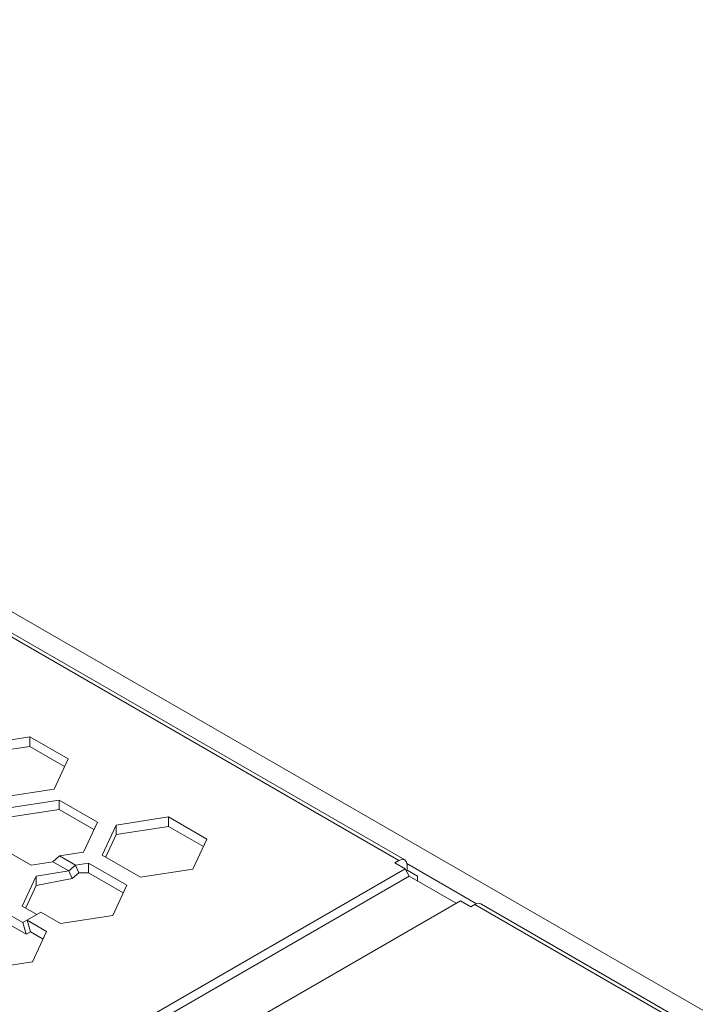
# Model space of a CAD drawing. Header units: inches. Extents: x -123 to 4816, y -2998 to 548.
# Tile 83 of 148: x 1318 to 1352, y -2525 to -2474. Entities that reach past the tile are written whole.
import ezdxf

# ---------------------------------------------------------------- set-up
doc = ezdxf.new("R2010")
doc.units = ezdxf.units.IN
doc.header["$MEASUREMENT"] = 0
doc.layers.get('0').update_dxf_attribs({"lineweight": 0})

msp = doc.modelspace()

# ---------------------------------------------------------------- linework, layer by layer
at = {"color": 3, "linetype": 'Continuous'}
for p, q in [((1387.854, -2545.15), (1264.817, -2474.116)), ((1337.129, -2517.171), (1305.662, -2499.004)), ((1305.962, -2498.974), (1337.429, -2517.141)), ((1315.562, -2511.251), (1318.239, -2510.837)), ((1318.239, -2510.837), (1318.239, -2511.327)), ((1318.239, -2510.837), (1320.198, -2511.968)), ((1315.562, -2511.741), (1318.239, -2511.327)), ((1318.239, -2511.327), (1320.019, -2512.355)), ((1320.198, -2511.968), (1319.481, -2513.514)), ((1319.481, -2513.514), (1316.804, -2513.928)), ((1317.063, -2514.485), (1319.74, -2514.071)), ((1319.74, -2514.071), (1319.74, -2514.561)), ((1319.74, -2514.071), (1321.699, -2515.203)), ((1317.063, -2514.975), (1319.74, -2514.561)), ((1319.74, -2514.561), (1321.52, -2515.589)), ((1321.699, -2515.203), (1320.982, -2516.748)), ((1322.665, -2515.352), (1325.342, -2514.938)), ((1325.342, -2514.938), (1325.342, -2515.428)), ((1325.342, -2514.938), (1327.302, -2516.069)), ((1321.948, -2516.898), (1322.665, -2515.352)), ((1322.665, -2515.352), (1322.665, -2515.842)), ((1322.665, -2515.842), (1325.342, -2515.428)), ((1325.342, -2515.428), (1327.122, -2516.456)), ((1318.305, -2517.407), (1316.346, -2516.276)), ((1322.135, -2516.984), (1322.665, -2515.842)), ((1327.302, -2516.069), (1326.584, -2517.615)), ((1320.982, -2516.748), (1319.755, -2516.938)), ((1318.305, -2517.407), (1319.421, -2517.235)), ((1319.421, -2517.235), (1319.755, -2516.938)), ((1319.421, -2517.235), (1320.237, -2517.706)), ((1320.572, -2517.409), (1319.755, -2516.938)), ((1323.908, -2518.029), (1321.948, -2516.898)), ((1337.129, -2517.171), (1336.917, -2517.293)), ((1336.917, -2517.293), (1337.446, -2517.599)), ((1337.521, -2517.247), (1337.429, -2517.141)), ((1337.553, -2517.416), (1337.521, -2517.247)), ((1271.19, -2555.851), (1337.446, -2517.599)), ((1318.564, -2517.965), (1320.237, -2517.706)), ((1320.237, -2517.706), (1320.572, -2517.409)), ((1320.237, -2517.706), (1320.413, -2518.094)), ((1320.413, -2518.094), (1320.747, -2517.798)), ((1320.572, -2517.409), (1321.241, -2517.306)), ((1320.572, -2517.409), (1320.747, -2517.798)), ((1320.747, -2517.798), (1321.241, -2517.796)), ((1321.241, -2517.306), (1321.241, -2517.796)), ((1321.241, -2517.306), (1323.201, -2518.437)), ((1321.241, -2517.796), (1323.021, -2518.824)), ((1326.584, -2517.615), (1323.908, -2518.029)), ((1337.446, -2517.599), (1337.658, -2517.966)), ((1337.553, -2517.66), (1337.499, -2517.691)), ((1341.106, -2519.385), (1337.535, -2517.324)), ((1337.553, -2517.416), (1337.553, -2517.66)), ((1337.553, -2517.66), (1338.082, -2517.966)), ((1271.402, -2556.219), (1337.658, -2517.966)), ((1318.564, -2517.965), (1317.847, -2519.51)), ((1318.564, -2517.965), (1318.564, -2518.455)), ((1318.564, -2518.455), (1320.413, -2518.094)), ((1340.062, -2519.354), (1337.658, -2517.966)), ((1338.082, -2517.966), (1338.082, -2518.211)), ((1318.564, -2518.455), (1318.034, -2519.597)), ((1323.201, -2518.437), (1322.483, -2519.983)), ((1273.807, -2557.607), (1340.274, -2519.232)), ((1340.274, -2519.232), (1340.806, -2519.538)), ((1317.847, -2519.51), (1318.593, -2519.941)), ((1318.805, -2519.818), (1317.885, -2520.349)), ((1319.806, -2520.397), (1318.805, -2519.818)), ((1341.018, -2519.416), (1340.806, -2519.538)), ((1375.338, -2539.23), (1341.018, -2519.416)), ((1341.318, -2519.386), (1375.638, -2539.2)), ((1317.14, -2519.919), (1317.885, -2520.349)), ((1318.098, -2520.227), (1318.273, -2520.818)), ((1318.098, -2520.227), (1319.099, -2520.805)), ((1322.483, -2519.983), (1319.806, -2520.397)), ((1317.14, -2520.408), (1318.061, -2520.94)), ((1317.885, -2520.349), (1318.061, -2520.94)), ((1318.273, -2520.818), (1318.061, -2520.94)), ((1318.273, -2520.818), (1318.92, -2521.191)), ((1319.099, -2520.805), (1318.382, -2522.35)), ((1318.382, -2522.35), (1315.705, -2522.765))]:
    msp.add_line(p, q, dxfattribs=at)
for points in [[(1337.429, -2517.141), (1337.291, -2517.114), (1337.129, -2517.171)], [(1341.318, -2519.386), (1341.18, -2519.359), (1341.018, -2519.416)]]:
    msp.add_lwpolyline(points, dxfattribs=at)

doc.saveas('drawing.dxf')
